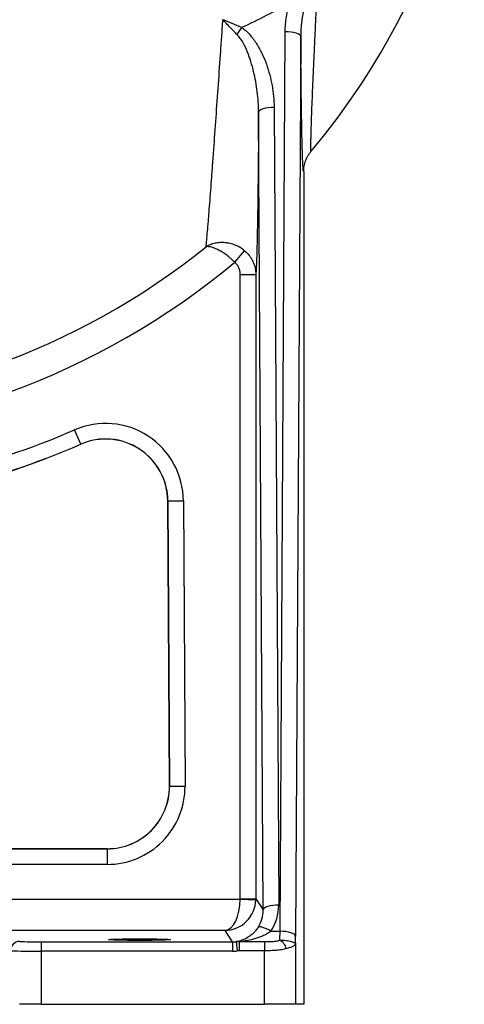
# Model space of a CAD drawing. Header units: millimetres. Extents: x 1858 to 4107, y 1016 to 5019.
# Tile 14 of 19: x 3700 to 3986, y 1016 to 1649. Entities that reach past the tile are written whole.
import ezdxf

# ---------------------------------------------------------------- set-up
doc = ezdxf.new("R2010")
doc.units = ezdxf.units.MM
doc.header["$LTSCALE"] = 2

msp = doc.modelspace()

# ---------------------------------------------------------------- linework, layer by layer
at = {"color": 7, "linetype": 'Continuous', "lineweight": 25}
for p, q in [((3867.4, 1062.67), (3870.71, 1640.88)), ((3880.71, 1637.76), (3877.4, 1059.55)), ((3856.55, 1076.42), (3853.61, 1589.12)), ((3863.61, 1592.24), (3866.54, 1079.54)), ((3882.61, 1551.01), (3882.61, 1015.71)), ((3838.24, 1492.68), (3844.59, 1500.13)), ((3841.85, 1484.76), (3851.85, 1484.76)), ((3841.85, 1083.46), (3841.85, 1484.76)), ((3851.85, 1484.76), (3851.85, 1083.46)), ((3739.29, 1375.79), (3735.32, 1384.97)), ((3739.29, 1375.79), (3739.32, 1375.73)), ((3795.22, 1339.25), (3796.27, 1155.94)), ((3795.29, 1339.25), (3795.22, 1339.25)), ((3795.29, 1339.25), (3805.29, 1339.31)), ((3796.34, 1155.94), (3795.29, 1339.25)), ((3805.29, 1339.31), (3806.34, 1156)), ((3796.34, 1155.94), (3796.27, 1155.94)), ((3796.34, 1155.94), (3806.34, 1156)), ((3756.27, 1115.71), (3511.36, 1115.71)), ((3511.36, 1115.64), (3756.27, 1115.64)), ((3756.27, 1115.64), (3756.27, 1115.71)), ((3756.27, 1115.64), (3756.27, 1105.64)), ((3756.27, 1105.64), (3643.73, 1105.64)), ((3674.49, 1083.21), (3841.85, 1083.21)), ((3841.85, 1083.46), (3851.85, 1083.46)), ((3841.85, 1083.21), (3851.84, 1082.95)), ((3851.85, 1083.46), (3856.55, 1076.42)), ((3832.02, 1063.21), (3387.46, 1063.21)), ((3836.92, 1055.86), (3832.02, 1063.21)), ((3861.55, 1062.67), (3867.4, 1062.67)), ((3713.8, 1055.86), (3713.8, 1049.87)), ((3713.8, 1055.86), (3836.92, 1055.86)), ((3836.92, 1055.86), (3836.92, 1049.87)), ((3839.22, 1056), (3839.91, 1050.04)), ((3841.22, 1055.99), (3841.22, 1050.11)), ((3841.22, 1055.99), (3857.37, 1055.99)), ((3857.37, 1055.99), (3857.37, 1050.11)), ((3877.36, 1055.32), (3877.36, 1015.71)), ((3836.92, 1049.87), (3713.8, 1049.87)), ((3713.8, 1049.87), (3713.8, 1015.71)), ((3857.37, 1050.11), (3841.22, 1050.11)), ((3857.37, 1015.71), (3857.37, 1050.11)), ((3713.8, 1015.71), (3699.79, 1015.71)), ((3713.8, 1015.71), (3857.37, 1015.71)), ((3877.36, 1015.71), (3857.37, 1015.71)), ((3882.61, 1015.71), (3877.36, 1015.71))]:
    msp.add_line(p, q, dxfattribs=at)
at = {"color": 7, "linetype": 'Continuous', "lineweight": 25, "flags": 128}
for points in [[(3880.71, 1637.76), (3880.49, 1638.37), (3879.9, 1638.95), (3878.97, 1639.48), (3877.72, 1639.95), (3876.21, 1640.34), (3874.5, 1640.63), (3872.64, 1640.81), (3870.71, 1640.88)], [(3863.61, 1592.24), (3861.68, 1592.17), (3859.82, 1591.98), (3858.11, 1591.69), (3856.6, 1591.3), (3855.35, 1590.83), (3854.42, 1590.3), (3853.83, 1589.72), (3853.61, 1589.12)], [(3866.54, 1079.54), (3864.61, 1079.47), (3862.76, 1079.28), (3861.04, 1078.99), (3859.53, 1078.6), (3858.29, 1078.13), (3857.35, 1077.6), (3856.77, 1077.02), (3856.55, 1076.42)], [(3861.55, 1062.67), (3860.11, 1063.48), (3858.71, 1064.18), (3857.39, 1064.75), (3856.2, 1065.16), (3855.16, 1065.41), (3854.3, 1065.48), (3853.66, 1065.39), (3853.25, 1065.12)], [(3877.4, 1059.55), (3877.18, 1060.16), (3876.59, 1060.73), (3875.66, 1061.27), (3874.41, 1061.74), (3872.9, 1062.13), (3871.19, 1062.42), (3869.33, 1062.6), (3867.4, 1062.67)]]:
    msp.add_lwpolyline(points, dxfattribs=at)
at = {"color": 7, "linetype": 'Continuous', "lineweight": 25}
for centre, radius, start, end in [((3527.02, 1865.71), 470, 320.0412, 347.49258), ((3886.95, 1611.14), 54.9, 143.73458, 149.33837), ((3527.02, 1865.71), 466.41, 270, 308.89013), ((3527.02, 1865.71), 485.81, 270, 309.83769), ((3755.22, 1339.02), 50.07, 0.32799, 113.42601), ((3527.02, 1865.71), 523.93, 273.54267, 293.42601), ((3527.02, 1865.71), 533.93, 273.54267, 293.42601), ((3527.02, 1865.71), 534, 273.54267, 293.42601), ((3755.22, 1339.02), 40.07, 0.32799, 113.42601), ((3755.22, 1339.02), 40, 0.32799, 113.42601), ((3756.27, 1155.71), 50.07, 270, 0.32799), ((3756.27, 1155.71), 40.07, 270, 0.32799), ((3756.27, 1155.71), 40, 270, 0.32799), ((3831.85, 1083.47), 20, 358.51308, 359.98691), ((3700.09, 1050.18), 5.99, 90.73639, 180.12107), ((3863.72, 1049.77), 7.93, 12.89517, 63.78527)]:
    msp.add_arc(centre, radius, start, end, dxfattribs=at)
for centre, major_axis, ratio, start_param, end_param in [((3832.02, 1083.21), (0.34, 20), 0.491076, 3.176097, 4.720713), ((3832.02, 1083.21), (9.64, 17.6), 0.984318, 3.64945, 5.194066), ((3831.85, 1083.47), (5.55, -8.32), 0.999505, 0.956901, 0.982624), ((3836.54, 1076.43), (-6.25, 19.32), 0.983793, 3.812511, 4.403541), ((3836.54, 1079.55), (-9.19, 28.87), 0.989278, 3.815807, 4.406836), ((3867.07, 1065.79), (0, 10), 0.03491, 3.613996, 4.395485), ((3877.07, 1065.79), (0, 20), 0.017455, 4.161859, 4.395485), ((3713.8, 1056.23), (14, 0), 0.026186, 3.316126, 4.712389), ((3836.91, 1075.87), (-11.1, 16.65), 0.999209, 2.553877, 2.669115), ((3713.8, 1050.23), (20, 0), 0.01833, 3.316126, 4.712389), ((3836.91, 1075.87), (14.43, -21.64), 0.999505, 5.69547, 5.810707)]:
    msp.add_ellipse(centre, major_axis=major_axis, ratio=ratio, start_param=start_param, end_param=end_param, dxfattribs=at)
msp.add_ellipse((3777.02, 1057.28), major_axis=(20, 0), ratio=0.026186, dxfattribs=at)
for points, knots in [([(3892.15, 1690.06), (3891.82, 1682.73), (3891.48, 1675.46), (3890.8, 1661.09), (3890.46, 1653.98), (3889.97, 1643.48), (3889.8, 1639.99), (3889.48, 1633.15), (3889.33, 1629.77), (3888.87, 1619.82), (3888.59, 1613.42), (3888.19, 1604.24), (3888.07, 1601.26), (3887.83, 1595.45), (3887.73, 1592.67), (3887.53, 1587.35), (3887.44, 1584.84), (3887.29, 1580.16), (3887.22, 1578), (3887.14, 1575.03), (3887.12, 1574.09), (3887.08, 1572.3), (3887.07, 1571.46), (3887.03, 1569.14), (3887.03, 1567.84), (3887.04, 1565.76), (3887.07, 1564.98), (3887.13, 1564.23), (3887.15, 1564.05), (3887.21, 1563.85), (3887.24, 1563.82), (3887.28, 1563.86)], [0, 0, 0, 0, 0.125, 0.125, 0.25, 0.25, 0.3125, 0.3125, 0.375, 0.375, 0.5, 0.5, 0.5625, 0.5625, 0.625, 0.625, 0.6875, 0.6875, 0.75, 0.75, 0.78125, 0.78125, 0.8125, 0.8125, 0.875, 0.875, 0.9375, 0.9375, 0.96875, 0.96875, 1, 1, 1, 1]), ([(3873.7, 1660.09), (3868.78, 1656.95), (3863.73, 1653.98), (3853.39, 1648.47), (3848.1, 1645.92), (3842.68, 1643.62)], [0, 0, 0, 0, 0.5, 0.5, 1, 1, 1, 1]), ([(3870.71, 1640.88), (3870.73, 1644.15), (3871, 1647.38), (3872, 1653.79), (3872.73, 1656.96), (3873.7, 1660.09)], [0, 0, 0, 0, 0.5, 0.5, 1, 1, 1, 1]), ([(3882.67, 1655.57), (3882.03, 1652.63), (3881.55, 1649.68), (3880.89, 1643.75), (3880.71, 1640.77), (3880.71, 1637.76)], [0, 0, 0, 0, 0.5, 0.5, 1, 1, 1, 1]), ([(3819.84, 1502.68), (3820.12, 1505.22), (3820.43, 1508.55), (3820.95, 1514.55), (3821.14, 1516.72), (3821.42, 1520.22), (3821.52, 1521.43), (3821.72, 1523.93), (3821.82, 1525.21), (3822.33, 1531.76), (3822.76, 1537.44), (3823.44, 1546.52), (3823.67, 1549.63), (3824.02, 1554.44), (3824.14, 1556.07), (3824.38, 1559.36), (3824.5, 1561.01), (3825.1, 1569.34), (3825.59, 1576.16), (3826.58, 1590.07), (3827.08, 1597.15), (3828.1, 1611.55), (3828.61, 1618.85), (3829.39, 1629.96), (3829.65, 1633.68), (3830.16, 1641.13), (3830.42, 1644.87), (3830.67, 1648.61)], [0, 0, 0, 0, 0.125, 0.125, 0.1875, 0.1875, 0.21875, 0.21875, 0.25, 0.25, 0.375, 0.375, 0.4375, 0.4375, 0.46875, 0.46875, 0.5, 0.5, 0.625, 0.625, 0.75, 0.75, 0.875, 0.875, 0.9375, 0.9375, 1, 1, 1, 1]), ([(3839.72, 1639.14), (3838.18, 1640.69), (3836.65, 1642.26), (3834.38, 1644.63), (3833.63, 1645.42), (3832.52, 1646.62), (3832.14, 1647.02), (3831.41, 1647.82), (3831.03, 1648.22), (3830.67, 1648.61)], [0, 0, 0, 0, 0.5, 0.5, 0.75, 0.75, 0.875, 0.875, 1, 1, 1, 1]), ([(3842.68, 1643.62), (3840.68, 1644.46), (3838.67, 1645.3), (3835.67, 1646.54), (3834.67, 1646.96), (3833.17, 1647.58), (3832.67, 1647.79), (3831.67, 1648.2), (3831.16, 1648.41), (3830.67, 1648.61)], [0, 0, 0, 0, 0.5, 0.5, 0.75, 0.75, 0.875, 0.875, 1, 1, 1, 1]), ([(3842.68, 1643.62), (3843.72, 1642.93), (3844.68, 1642.16), (3846.49, 1640.54), (3847.33, 1639.67), (3848.93, 1637.86), (3849.68, 1636.92), (3851.12, 1634.97), (3851.8, 1633.96), (3853.71, 1630.9), (3854.84, 1628.8), (3856.88, 1624.51), (3857.79, 1622.31), (3859.41, 1617.83), (3860.12, 1615.54), (3861.34, 1610.96), (3861.86, 1608.65), (3863.12, 1601.69), (3863.58, 1596.99), (3863.61, 1592.24)], [0, 0, 0, 0, 0.0625, 0.0625, 0.125, 0.125, 0.1875, 0.1875, 0.25, 0.25, 0.375, 0.375, 0.5, 0.5, 0.625, 0.625, 0.75, 0.75, 1, 1, 1, 1]), ([(3853.61, 1589.12), (3853.6, 1593.54), (3853.3, 1597.93), (3852.5, 1604.47), (3852.17, 1606.64), (3851.39, 1610.97), (3850.94, 1613.14), (3849.91, 1617.42), (3849.33, 1619.54), (3848.03, 1623.73), (3847.3, 1625.8), (3845.64, 1629.88), (3844.7, 1631.9), (3843.07, 1634.77), (3842.49, 1635.7), (3841.21, 1637.48), (3840.52, 1638.34), (3839.72, 1639.14)], [0, 0, 0, 0, 0.25, 0.25, 0.375, 0.375, 0.5, 0.5, 0.625, 0.625, 0.75, 0.75, 0.875, 0.875, 0.9375, 0.9375, 1, 1, 1, 1]), ([(3881.73, 1564.72), (3881.73, 1564.95), (3881.66, 1566.95), (3881.55, 1571.74), (3881.39, 1579.33), (3881.21, 1589.61), (3881.03, 1602.85), (3880.86, 1618.76), (3880.76, 1630.64), (3880.71, 1637.05), (3880.71, 1637.76)], [0, 0, 0, 0, 0.01487, 0.13422, 0.253313, 0.390277, 0.585029, 0.780544, 0.975693, 1, 1, 1, 1]), ([(3853.61, 1589.12), (3853.58, 1583.14), (3853.54, 1577.26), (3853.45, 1565.72), (3853.4, 1560.06), (3853.33, 1553.14), (3853.32, 1551.77), (3853.29, 1549.03), (3853.28, 1547.67), (3853.23, 1543.63), (3853.2, 1540.99), (3853.11, 1533.26), (3853.04, 1528.34), (3852.89, 1519.01), (3852.81, 1514.61), (3852.64, 1506.39), (3852.55, 1502.67), (3852.36, 1496.07), (3852.27, 1493.17), (3852.12, 1489.49), (3852.06, 1488.38), (3851.98, 1486.88), (3851.96, 1486.41), (3851.9, 1485.54), (3851.88, 1485.13), (3851.85, 1484.76)], [0, 0, 0, 0, 0.125, 0.125, 0.25, 0.25, 0.28125, 0.28125, 0.3125, 0.3125, 0.375, 0.375, 0.5, 0.5, 0.625, 0.625, 0.75, 0.75, 0.875, 0.875, 0.9375, 0.9375, 0.96875, 0.96875, 1, 1, 1, 1]), ([(3882.61, 1551.01), (3882.61, 1552.18), (3882.71, 1553.34), (3883.11, 1555.62), (3883.41, 1556.74), (3884.21, 1558.95), (3884.7, 1560), (3885.57, 1561.51), (3885.88, 1561.99), (3886.38, 1562.71), (3886.55, 1562.94), (3886.91, 1563.41), (3887.09, 1563.64), (3887.28, 1563.86)], [0, 0, 0, 0, 0.25, 0.25, 0.5, 0.5, 0.75, 0.75, 0.875, 0.875, 0.9375, 0.9375, 1, 1, 1, 1]), ([(3844.59, 1500.13), (3843.69, 1500.87), (3842.74, 1501.53), (3841.25, 1502.42), (3840.74, 1502.69), (3839.71, 1503.21), (3839.17, 1503.44), (3837.57, 1504.09), (3836.48, 1504.44), (3834.27, 1504.97), (3833.14, 1505.15), (3830.94, 1505.34), (3829.85, 1505.36), (3828.23, 1505.26), (3827.7, 1505.21), (3826.63, 1505.07), (3826.1, 1504.98), (3824.55, 1504.65), (3823.55, 1504.35), (3822.1, 1503.8), (3821.63, 1503.6), (3820.95, 1503.27), (3820.72, 1503.16), (3820.28, 1502.93), (3820.06, 1502.81), (3819.84, 1502.68)], [0, 0, 0, 0, 0.125, 0.125, 0.1875, 0.1875, 0.25, 0.25, 0.375, 0.375, 0.5, 0.5, 0.625, 0.625, 0.6875, 0.6875, 0.75, 0.75, 0.875, 0.875, 0.9375, 0.9375, 0.96875, 0.96875, 1, 1, 1, 1]), ([(3838.24, 1492.68), (3837.42, 1493.5), (3836.58, 1494.29), (3835.3, 1495.41), (3834.87, 1495.78), (3834, 1496.48), (3833.56, 1496.83), (3832.25, 1497.82), (3831.39, 1498.43), (3829.67, 1499.53), (3828.82, 1500.03), (3827.19, 1500.89), (3826.4, 1501.26), (3825.26, 1501.73), (3824.89, 1501.87), (3824.16, 1502.12), (3823.8, 1502.23), (3822.76, 1502.51), (3822.11, 1502.64), (3821.21, 1502.73), (3820.92, 1502.74), (3820.5, 1502.74), (3820.36, 1502.73), (3820.1, 1502.71), (3819.97, 1502.7), (3819.84, 1502.68)], [0, 0, 0, 0, 0.125, 0.125, 0.1875, 0.1875, 0.25, 0.25, 0.375, 0.375, 0.5, 0.5, 0.625, 0.625, 0.6875, 0.6875, 0.75, 0.75, 0.875, 0.875, 0.9375, 0.9375, 0.96875, 0.96875, 1, 1, 1, 1]), ([(3844.59, 1500.13), (3845.73, 1499.19), (3846.74, 1498.14), (3848.09, 1496.42), (3848.5, 1495.82), (3849.28, 1494.56), (3849.62, 1493.92), (3850.56, 1491.94), (3851.03, 1490.57), (3851.52, 1488.42), (3851.64, 1487.69), (3851.81, 1486.23), (3851.85, 1485.5), (3851.85, 1484.76)], [0, 0, 0, 0, 0.25, 0.25, 0.375, 0.375, 0.5, 0.5, 0.75, 0.75, 0.875, 0.875, 1, 1, 1, 1]), ([(3841.85, 1484.76), (3841.85, 1485.52), (3841.77, 1486.27), (3841.45, 1487.74), (3841.22, 1488.44), (3840.6, 1489.8), (3840.21, 1490.45), (3839.32, 1491.64), (3838.81, 1492.19), (3838.24, 1492.68)], [0, 0, 0, 0, 0.25, 0.25, 0.5, 0.5, 0.75, 0.75, 1, 1, 1, 1]), ([(3853.25, 1065.12), (3852.75, 1064.35), (3852.23, 1063.66), (3851.15, 1062.39), (3850.6, 1061.81), (3849.46, 1060.75), (3848.87, 1060.26), (3847.7, 1059.38), (3847.11, 1058.98), (3845.32, 1057.91), (3844.12, 1057.35), (3841.67, 1056.48), (3840.45, 1056.18), (3839.22, 1056)], [0, 0, 0, 0, 0.125, 0.125, 0.25, 0.25, 0.375, 0.375, 0.5, 0.5, 0.75, 0.75, 1, 1, 1, 1]), ([(3861.55, 1062.67), (3860.8, 1062.1), (3860.02, 1061.59), (3858.43, 1060.66), (3857.61, 1060.24), (3855.96, 1059.47), (3855.11, 1059.12), (3853.42, 1058.48), (3852.56, 1058.2), (3849.99, 1057.42), (3848.25, 1057.01), (3844.74, 1056.37), (3842.98, 1056.14), (3841.22, 1055.99)], [0, 0, 0, 0, 0.125, 0.125, 0.25, 0.25, 0.375, 0.375, 0.5, 0.5, 0.75, 0.75, 1, 1, 1, 1]), ([(3867.23, 1056.88), (3867.93, 1056.97), (3868.63, 1057), (3869.98, 1056.97), (3870.64, 1056.91), (3871.91, 1056.73), (3872.5, 1056.61), (3873.62, 1056.35), (3874.12, 1056.2), (3875.02, 1055.91), (3875.43, 1055.77), (3876.12, 1055.52), (3876.41, 1055.42), (3876.88, 1055.27), (3877.05, 1055.22), (3877.23, 1055.21), (3877.27, 1055.22), (3877.34, 1055.25), (3877.36, 1055.28), (3877.36, 1055.32)], [0, 0, 0, 0, 0.125, 0.125, 0.25, 0.25, 0.375, 0.375, 0.5, 0.5, 0.625, 0.625, 0.75, 0.75, 0.875, 0.875, 0.9375, 0.9375, 1, 1, 1, 1]), ([(3857.37, 1055.99), (3858.23, 1055.99), (3859.09, 1056), (3860.81, 1056.05), (3861.67, 1056.08), (3863.34, 1056.19), (3864.16, 1056.27), (3865.75, 1056.5), (3866.51, 1056.66), (3867.23, 1056.88)], [0, 0, 0, 0, 0.25, 0.25, 0.5, 0.5, 0.75, 0.75, 1, 1, 1, 1]), ([(3871.45, 1051.54), (3870.54, 1051.22), (3869.55, 1050.98), (3867.92, 1050.69), (3867.36, 1050.61), (3866.21, 1050.48), (3865.62, 1050.42), (3864.42, 1050.32), (3863.81, 1050.28), (3862.55, 1050.22), (3861.91, 1050.19), (3859.99, 1050.13), (3858.68, 1050.11), (3857.37, 1050.11)], [0, 0, 0, 0, 0.25, 0.25, 0.375, 0.375, 0.5, 0.5, 0.625, 0.625, 0.75, 0.75, 1, 1, 1, 1]), ([(3871.45, 1051.54), (3872.37, 1051.86), (3873.2, 1052.11), (3874.65, 1052.6), (3875.28, 1052.83), (3876.04, 1053.23), (3876.26, 1053.37), (3876.65, 1053.67), (3876.81, 1053.84), (3877.07, 1054.2), (3877.17, 1054.39), (3877.28, 1054.72), (3877.31, 1054.83), (3877.34, 1055.07), (3877.36, 1055.2), (3877.36, 1055.32)], [0, 0, 0, 0, 0.25, 0.25, 0.5, 0.5, 0.625, 0.625, 0.75, 0.75, 0.875, 0.875, 0.9375, 0.9375, 1, 1, 1, 1])]:
    msp.add_open_spline(points, degree=3, knots=knots, dxfattribs=at)
at = {"color": 8, "linetype": 'Continuous', "lineweight": 25}
msp.add_open_spline([(3882.61, 1551.01), (3882.56, 1551.03), (3882.44, 1551.1), (3882.26, 1552.59), (3882.07, 1555.56), (3881.89, 1559.56), (3881.79, 1563.09), (3881.73, 1564.72)], degree=3, knots=[0, 0, 0, 0, 0.155112, 0.373206, 0.592189, 0.810423, 1, 1, 1, 1], dxfattribs=at)
at = {"color": 7, "linetype": 'Continuous', "lineweight": 25}
for points in [[(3839.22, 1056), (3839.89, 1056.06), (3840.55, 1056.06), (3841.22, 1055.99)], [(3841.22, 1050.11), (3840.78, 1050.11), (3840.35, 1050.09), (3839.91, 1050.04)]]:
    msp.add_open_spline(points, degree=3, dxfattribs=at)

doc.saveas('drawing.dxf')
